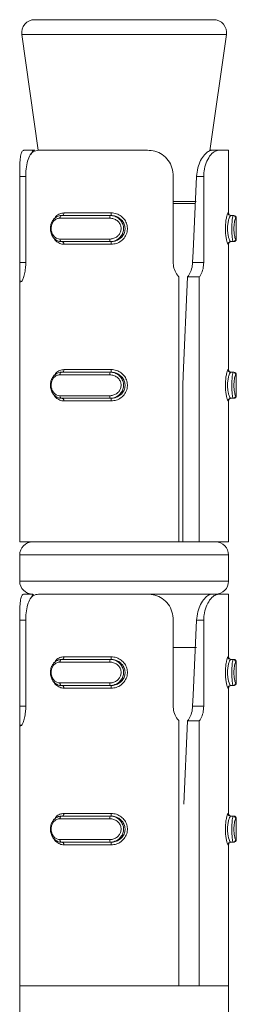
# Model space of a CAD drawing. Header units: millimetres. Extents: x -229 to 889, y -1749 to -342.
# Tile 12 of 23: x 727 to 735, y -1303 to -1266. Entities that reach past the tile are written whole.
import ezdxf

# ---------------------------------------------------------------- set-up
doc = ezdxf.new("R2010")
doc.units = ezdxf.units.MM

msp = doc.modelspace()

# ---------------------------------------------------------------- linework, layer by layer
at = {"color": 7, "linetype": 'Continuous', "lineweight": 15}
for p, q in [((727.617, -1265.737), (734.464, -1265.737)), ((727.122, -1266.308), (727.754, -1270.738)), ((734.322, -1270.764), (734.959, -1266.308)), ((727.217, -1270.737), (727.614, -1270.737)), ((727.755, -1270.737), (731.933, -1270.737)), ((734.326, -1270.737), (734.407, -1270.737)), ((734.659, -1270.737), (734.407, -1270.737)), ((734.659, -1270.737), (735.04, -1270.737)), ((735.04, -1273.137), (735.04, -1270.737)), ((727.043, -1275.032), (727.043, -1271.737)), ((727.273, -1271.737), (727.273, -1275.032)), ((732.921, -1275.032), (732.921, -1271.737)), ((734.089, -1271.737), (733.815, -1271.737)), ((734.089, -1271.737), (734.089, -1275.032)), ((730.493, -1273.337), (728.58, -1273.337)), ((728.639, -1273.237), (730.504, -1273.237)), ((728.731, -1273.137), (730.55, -1273.137)), ((730.538, -1273.237), (730.504, -1273.237)), ((735.123, -1273.237), (735.215, -1273.237)), ((735.215, -1273.237), (735.237, -1273.237)), ((735.337, -1274.137), (735.337, -1273.337)), ((728.58, -1274.137), (730.493, -1274.137)), ((730.504, -1274.237), (728.639, -1274.237)), ((730.55, -1274.337), (728.731, -1274.337)), ((730.538, -1274.237), (730.504, -1274.237)), ((735.04, -1279.137), (735.04, -1274.337)), ((735.123, -1274.237), (735.215, -1274.237)), ((735.237, -1274.237), (735.215, -1274.237)), ((734.089, -1275.032), (733.663, -1275.032)), ((727.04, -1275.457), (727.04, -1285.737)), ((733.14, -1285.737), (733.14, -1275.591)), ((733.473, -1275.591), (733.919, -1275.591)), ((733.919, -1275.591), (733.919, -1285.737)), ((730.493, -1279.337), (728.58, -1279.337)), ((728.639, -1279.237), (730.504, -1279.237)), ((728.731, -1279.137), (730.55, -1279.137)), ((730.538, -1279.237), (730.504, -1279.237)), ((735.123, -1279.237), (735.215, -1279.237)), ((735.215, -1279.237), (735.237, -1279.237)), ((735.337, -1280.137), (735.337, -1279.337)), ((733.285, -1279.737), (733.285, -1285.737)), ((728.58, -1280.137), (730.493, -1280.137)), ((730.504, -1280.237), (728.639, -1280.237)), ((730.55, -1280.337), (728.731, -1280.337)), ((730.538, -1280.237), (730.504, -1280.237)), ((735.04, -1285.737), (735.04, -1280.337)), ((735.123, -1280.237), (735.215, -1280.237)), ((735.237, -1280.237), (735.215, -1280.237)), ((727.04, -1285.737), (733.14, -1285.737)), ((733.14, -1285.737), (733.602, -1285.737)), ((733.919, -1285.737), (733.602, -1285.737)), ((733.919, -1285.737), (735.04, -1285.737)), ((727.04, -1286.237), (727.04, -1287.237)), ((735.04, -1287.237), (735.04, -1286.237)), ((727.217, -1287.737), (727.54, -1287.737)), ((727.755, -1287.737), (731.933, -1287.737)), ((734.407, -1287.737), (731.933, -1287.737)), ((734.659, -1287.737), (734.407, -1287.737)), ((734.659, -1287.737), (735.04, -1287.737)), ((735.04, -1290.137), (735.04, -1287.737)), ((727.043, -1292.032), (727.043, -1288.737)), ((727.273, -1288.737), (727.273, -1292.032)), ((732.921, -1292.032), (732.921, -1288.737)), ((734.089, -1288.737), (733.815, -1288.737)), ((734.089, -1288.737), (734.089, -1292.032)), ((732.921, -1289.777), (733.815, -1289.777)), ((730.493, -1290.337), (728.58, -1290.337)), ((728.639, -1290.237), (730.504, -1290.237)), ((728.731, -1290.137), (730.55, -1290.137)), ((730.538, -1290.237), (730.504, -1290.237)), ((735.123, -1290.237), (735.215, -1290.237)), ((735.215, -1290.237), (735.237, -1290.237)), ((735.337, -1291.137), (735.337, -1290.337)), ((728.58, -1291.137), (730.493, -1291.137)), ((730.504, -1291.237), (728.639, -1291.237)), ((730.55, -1291.337), (728.731, -1291.337)), ((730.538, -1291.237), (730.504, -1291.237)), ((735.04, -1296.137), (735.04, -1291.337)), ((735.123, -1291.237), (735.215, -1291.237)), ((735.237, -1291.237), (735.215, -1291.237)), ((734.089, -1292.032), (733.663, -1292.032)), ((727.04, -1292.457), (727.04, -1302.737)), ((733.14, -1302.737), (733.14, -1292.591)), ((733.329, -1295.774), (733.473, -1292.591)), ((733.473, -1292.591), (733.919, -1292.591)), ((733.919, -1292.591), (733.919, -1302.737)), ((730.493, -1296.337), (728.58, -1296.337)), ((728.639, -1296.237), (730.504, -1296.237)), ((728.731, -1296.137), (730.55, -1296.137)), ((730.538, -1296.237), (730.504, -1296.237)), ((735.123, -1296.237), (735.215, -1296.237)), ((735.215, -1296.237), (735.237, -1296.237)), ((735.337, -1297.137), (735.337, -1296.337)), ((728.58, -1297.137), (730.493, -1297.137)), ((730.504, -1297.237), (728.639, -1297.237)), ((730.55, -1297.337), (728.731, -1297.337)), ((730.538, -1297.237), (730.504, -1297.237)), ((735.04, -1302.737), (735.04, -1297.337)), ((735.123, -1297.237), (735.215, -1297.237)), ((735.237, -1297.237), (735.215, -1297.237)), ((727.04, -1302.737), (727.04, -1304.737)), ((727.04, -1302.737), (733.14, -1302.737)), ((727.04, -1302.737), (735.04, -1302.737)), ((733.919, -1302.737), (735.04, -1302.737)), ((735.04, -1304.737), (735.04, -1302.737))]:
    msp.add_line(p, q, dxfattribs=at)
at = {"color": 8, "linetype": 'Continuous', "lineweight": 15}
for p, q in [((734.959, -1266.308), (727.122, -1266.308)), ((727.043, -1271.737), (727.273, -1271.737)), ((732.921, -1272.702), (733.801, -1272.702)), ((733.777, -1272.773), (732.921, -1272.773)), ((735.023, -1273.137), (735.04, -1273.137)), ((735.337, -1273.337), (735.315, -1273.337)), ((735.315, -1274.137), (735.337, -1274.137)), ((735.04, -1274.337), (735.023, -1274.337)), ((727.043, -1275.032), (727.273, -1275.032)), ((735.023, -1279.137), (735.04, -1279.137)), ((735.337, -1279.337), (735.315, -1279.337)), ((735.315, -1280.137), (735.337, -1280.137)), ((735.04, -1280.337), (735.023, -1280.337)), ((735.04, -1286.237), (727.04, -1286.237)), ((727.04, -1287.237), (735.04, -1287.237)), ((727.043, -1288.737), (727.273, -1288.737)), ((735.023, -1290.137), (735.04, -1290.137)), ((735.337, -1290.337), (735.315, -1290.337)), ((735.04, -1291.337), (735.023, -1291.337)), ((735.315, -1291.137), (735.337, -1291.137)), ((727.043, -1292.032), (727.273, -1292.032)), ((735.023, -1296.137), (735.04, -1296.137)), ((735.337, -1296.337), (735.315, -1296.337)), ((735.315, -1297.137), (735.337, -1297.137)), ((735.04, -1297.337), (735.023, -1297.337))]:
    msp.add_line(p, q, dxfattribs=at)
at = {"color": 7, "linetype": 'Continuous', "lineweight": 15, "flags": 128}
for points in [[(733.663, -1275.032), (733.683, -1274.61), (733.815, -1271.737)], [(728.639, -1273.237), (728.628, -1273.239), (728.617, -1273.245), (728.606, -1273.254), (728.597, -1273.267), (728.59, -1273.282), (728.585, -1273.299), (728.581, -1273.318), (728.58, -1273.337)], [(728.731, -1273.137), (728.729, -1273.157), (728.726, -1273.176), (728.721, -1273.193), (728.714, -1273.208), (728.705, -1273.221), (728.695, -1273.23), (728.684, -1273.236), (728.673, -1273.237)], [(728.58, -1274.137), (728.581, -1274.157), (728.585, -1274.176), (728.59, -1274.193), (728.597, -1274.208), (728.606, -1274.221), (728.617, -1274.23), (728.628, -1274.236), (728.639, -1274.237)], [(728.673, -1274.237), (728.684, -1274.239), (728.695, -1274.245), (728.705, -1274.254), (728.714, -1274.267), (728.721, -1274.282), (728.726, -1274.299), (728.729, -1274.318), (728.731, -1274.337)], [(733.285, -1279.737), (733.302, -1279.361), (733.473, -1275.591)], [(728.639, -1279.237), (728.628, -1279.239), (728.617, -1279.245), (728.606, -1279.254), (728.597, -1279.267), (728.59, -1279.282), (728.585, -1279.299), (728.581, -1279.318), (728.58, -1279.337)], [(728.731, -1279.137), (728.729, -1279.157), (728.726, -1279.176), (728.721, -1279.193), (728.714, -1279.208), (728.705, -1279.221), (728.695, -1279.23), (728.684, -1279.236), (728.673, -1279.237)], [(728.58, -1280.137), (728.581, -1280.157), (728.585, -1280.176), (728.59, -1280.193), (728.597, -1280.208), (728.606, -1280.221), (728.617, -1280.23), (728.628, -1280.236), (728.639, -1280.237)], [(728.608, -1280.231), (728.609, -1280.231), (728.673, -1280.237), (728.673, -1280.237), (728.673, -1280.237)], [(728.673, -1280.237), (728.684, -1280.239), (728.695, -1280.245), (728.705, -1280.254), (728.714, -1280.267), (728.721, -1280.282), (728.726, -1280.299), (728.729, -1280.318), (728.731, -1280.337)], [(733.663, -1292.032), (733.683, -1291.61), (733.815, -1288.737)], [(728.639, -1290.237), (728.628, -1290.239), (728.617, -1290.245), (728.606, -1290.254), (728.597, -1290.267), (728.59, -1290.282), (728.585, -1290.299), (728.581, -1290.318), (728.58, -1290.337)], [(728.731, -1290.137), (728.729, -1290.157), (728.726, -1290.176), (728.721, -1290.193), (728.714, -1290.208), (728.705, -1290.221), (728.695, -1290.23), (728.684, -1290.236), (728.673, -1290.237)], [(728.58, -1291.137), (728.581, -1291.157), (728.585, -1291.176), (728.59, -1291.193), (728.597, -1291.208), (728.606, -1291.221), (728.617, -1291.23), (728.628, -1291.236), (728.639, -1291.237)], [(728.673, -1291.237), (728.684, -1291.239), (728.695, -1291.245), (728.705, -1291.254), (728.714, -1291.267), (728.721, -1291.282), (728.726, -1291.299), (728.729, -1291.318), (728.731, -1291.337)], [(728.639, -1296.237), (728.628, -1296.239), (728.617, -1296.245), (728.606, -1296.254), (728.597, -1296.267), (728.59, -1296.282), (728.585, -1296.299), (728.581, -1296.318), (728.58, -1296.337)], [(728.731, -1296.137), (728.729, -1296.157), (728.726, -1296.176), (728.721, -1296.193), (728.714, -1296.208), (728.705, -1296.221), (728.695, -1296.23), (728.684, -1296.236), (728.673, -1296.237)], [(728.58, -1297.137), (728.581, -1297.157), (728.585, -1297.176), (728.59, -1297.193), (728.597, -1297.208), (728.606, -1297.221), (728.617, -1297.23), (728.628, -1297.236), (728.639, -1297.237)], [(728.608, -1297.231), (728.609, -1297.231), (728.673, -1297.237), (728.673, -1297.237), (728.673, -1297.237)], [(728.673, -1297.237), (728.684, -1297.239), (728.695, -1297.245), (728.705, -1297.254), (728.714, -1297.267), (728.721, -1297.282), (728.726, -1297.299), (728.729, -1297.318), (728.731, -1297.337)]]:
    msp.add_lwpolyline(points, dxfattribs=at)
at = {"color": 7, "linetype": 'Continuous', "lineweight": 15}
for centre, radius, start, end in [((727.617, -1266.237), 0.5, 90, 188.1301), ((734.464, -1266.237), 0.5, 351.8699, 90), ((730.729, -1273.313), 0.237, 161.508, 185.9747), ((730.337, -1273.162), 0.214, 339.4298, 6.604), ((735.123, -1273.138), 0.0998, 179.8829, 269.869), ((735.14, -1273.137), 0.1, 180, 270), ((735.215, -1273.337), 0.0997, 359.8251, 89.8582), ((735.237, -1273.337), 0.1, 0, 90), ((730.729, -1274.162), 0.237, 174.0268, 198.4924), ((735.215, -1274.138), 0.0997, 270.1418, 0.1664), ((735.237, -1274.137), 0.1, 270, 0), ((730.337, -1274.313), 0.214, 353.396, 20.5702), ((735.123, -1274.337), 0.0998, 90.131, 180.1171), ((735.14, -1274.337), 0.1, 90, 180), ((730.73, -1279.313), 0.238, 161.5141, 185.9686), ((730.337, -1279.162), 0.214, 339.4298, 6.604), ((735.123, -1279.138), 0.0998, 179.8829, 269.869), ((735.14, -1279.137), 0.1, 180, 270), ((735.215, -1279.337), 0.0997, 359.8372, 89.846), ((735.237, -1279.337), 0.1, 0, 90), ((730.73, -1280.162), 0.238, 174.034, 198.4833), ((735.215, -1280.138), 0.0997, 270.1589, 0.1579), ((735.237, -1280.137), 0.1, 270, 0), ((730.337, -1280.313), 0.214, 353.3909, 20.5753), ((735.123, -1280.337), 0.0998, 90.1226, 180.1256), ((735.14, -1280.337), 0.1, 90, 180), ((727.54, -1286.237), 0.5, 90, 180), ((734.54, -1286.237), 0.5, 0, 90), ((727.54, -1287.237), 0.5, 180, 270), ((734.54, -1287.237), 0.5, 270, 0), ((730.73, -1290.313), 0.238, 161.5167, 185.966), ((730.337, -1290.162), 0.214, 339.4247, 6.6091), ((735.123, -1290.138), 0.0998, 179.8744, 269.8774), ((735.14, -1290.137), 0.1, 180, 270), ((735.215, -1290.337), 0.0997, 359.8421, 89.8411), ((735.237, -1290.337), 0.1, 0, 90), ((730.73, -1291.162), 0.238, 174.0314, 198.4859), ((730.337, -1291.313), 0.214, 353.396, 20.5702), ((735.123, -1291.337), 0.0998, 90.131, 180.1171), ((735.14, -1291.337), 0.1, 90, 180), ((735.215, -1291.138), 0.0997, 270.154, 0.1628), ((735.237, -1291.137), 0.1, 270, 0), ((730.73, -1296.313), 0.238, 161.5167, 185.966), ((730.337, -1296.162), 0.214, 339.4198, 6.6119), ((735.123, -1296.138), 0.0998, 179.8744, 269.886), ((735.14, -1296.137), 0.1, 180, 270), ((735.215, -1296.337), 0.0997, 359.8421, 89.8411), ((735.237, -1296.337), 0.1, 0, 90), ((730.729, -1297.162), 0.237, 174.0253, 198.492), ((735.215, -1297.138), 0.0997, 270.1418, 0.1749), ((735.237, -1297.137), 0.1, 270, 0), ((730.337, -1297.313), 0.214, 353.396, 20.5702), ((735.123, -1297.337), 0.0998, 90.131, 180.1171), ((735.14, -1297.337), 0.1, 90, 180)]:
    msp.add_arc(centre, radius, start, end, dxfattribs=at)
for points, knots in [([(727.043, -1271.737), (727.043, -1271.658), (727.043, -1271.469), (727.049, -1271.189), (727.07, -1270.943), (727.118, -1270.783), (727.175, -1270.739), (727.212, -1270.738), (727.217, -1270.737)], [0, 0, 0, 0, 0.147078, 0.351349, 0.555299, 0.760035, 0.971376, 1, 1, 1, 1]), ([(727.755, -1270.737), (727.688, -1270.748), (727.553, -1270.769), (727.408, -1270.948), (727.318, -1271.211), (727.278, -1271.489), (727.275, -1271.669), (727.273, -1271.737)], [0, 0, 0, 0, 0.227134, 0.454911, 0.667259, 0.872133, 1, 1, 1, 1]), ([(727.614, -1270.737), (727.584, -1270.742), (727.52, -1270.751), (727.492, -1270.845), (727.477, -1270.895)], [0, 0, 0, 0, 0.4711138, 1, 1, 1, 1]), ([(732.921, -1271.737), (732.911, -1271.627), (732.892, -1271.406), (732.741, -1271.112), (732.513, -1270.89), (732.231, -1270.759), (732.029, -1270.744), (731.933, -1270.737)], [0, 0, 0, 0, 0.204186, 0.408371, 0.61233, 0.818128, 1, 1, 1, 1]), ([(733.815, -1271.737), (733.826, -1271.629), (733.85, -1271.411), (733.965, -1271.119), (734.114, -1270.898), (734.274, -1270.761), (734.363, -1270.745), (734.407, -1270.737)], [0, 0, 0, 0, 0.201313, 0.402865, 0.601693, 0.799278, 1, 1, 1, 1]), ([(734.659, -1270.737), (734.604, -1270.748), (734.493, -1270.769), (734.314, -1270.948), (734.173, -1271.211), (734.099, -1271.489), (734.092, -1271.669), (734.089, -1271.737)], [0, 0, 0, 0, 0.227112, 0.454904, 0.667255, 0.872132, 1, 1, 1, 1]), ([(728.639, -1274.237), (728.639, -1274.237), (728.597, -1274.237), (728.486, -1274.217), (728.362, -1274.128), (728.267, -1273.992), (728.219, -1273.829), (728.217, -1273.662), (728.258, -1273.508), (728.336, -1273.377), (728.451, -1273.28), (728.554, -1273.242), (728.625, -1273.237), (728.639, -1273.237), (728.639, -1273.237)], [0, 0, 0, 0, 0.000027, 0.11222, 0.224485, 0.337091, 0.445587, 0.547545, 0.646167, 0.746792, 0.852436, 0.963251, 0.999973, 1, 1, 1, 1]), ([(728.58, -1273.337), (728.567, -1273.338), (728.515, -1273.34), (728.429, -1273.371), (728.339, -1273.448), (728.276, -1273.553), (728.244, -1273.677), (728.245, -1273.811), (728.284, -1273.942), (728.359, -1274.05), (728.461, -1274.123), (728.54, -1274.133), (728.58, -1274.137)], [0, 0, 0, 0, 0.037295, 0.149837, 0.256296, 0.356432, 0.45345, 0.553208, 0.660001, 0.772415, 0.885921, 1, 1, 1, 1]), ([(730.493, -1274.137), (730.509, -1274.137), (730.574, -1274.135), (730.683, -1274.104), (730.8, -1274.027), (730.883, -1273.922), (730.926, -1273.798), (730.925, -1273.664), (730.873, -1273.533), (730.773, -1273.425), (730.641, -1273.352), (730.543, -1273.342), (730.493, -1273.337)], [0, 0, 0, 0, 0.037271, 0.14983, 0.256281, 0.356424, 0.453445, 0.553206, 0.660005, 0.772419, 0.885914, 1, 1, 1, 1]), ([(730.504, -1273.237), (730.504, -1273.237), (730.557, -1273.237), (730.684, -1273.258), (730.838, -1273.347), (730.957, -1273.483), (731.019, -1273.646), (731.02, -1273.813), (730.969, -1273.967), (730.871, -1274.098), (730.73, -1274.195), (730.603, -1274.233), (730.522, -1274.237), (730.504, -1274.237), (730.504, -1274.237)], [0, 0, 0, 0, 0.000042, 0.112206, 0.224484, 0.337107, 0.445587, 0.547546, 0.646167, 0.74679, 0.852427, 0.963245, 0.999958, 1, 1, 1, 1]), ([(730.538, -1274.237), (730.538, -1274.237), (730.587, -1274.237), (730.712, -1274.22), (730.869, -1274.141), (731.001, -1274.01), (731.074, -1273.848), (731.083, -1273.679), (731.034, -1273.525), (730.936, -1273.392), (730.794, -1273.29), (730.656, -1273.244), (730.563, -1273.237), (730.538, -1273.237), (730.538, -1273.237)], [0, 0, 0, 0, 0.000041, 0.101143, 0.213604, 0.327139, 0.43587, 0.536193, 0.632071, 0.730789, 0.836853, 0.9493, 0.999959, 1, 1, 1, 1]), ([(730.55, -1273.137), (730.582, -1273.139), (730.683, -1273.144), (730.846, -1273.201), (731.007, -1273.323), (731.118, -1273.483), (731.174, -1273.668), (731.164, -1273.869), (731.081, -1274.064), (730.932, -1274.22), (730.746, -1274.319), (730.613, -1274.332), (730.55, -1274.337)], [0, 0, 0, 0, 0.0499664, 0.1607241, 0.2659683, 0.3652557, 0.4629704, 0.5656617, 0.6760167, 0.789416, 0.9004704, 1, 1, 1, 1]), ([(735.023, -1274.337), (735.02, -1274.336), (735.01, -1274.331), (734.986, -1274.274), (734.956, -1274.152), (734.931, -1273.992), (734.918, -1273.807), (734.92, -1273.606), (734.94, -1273.411), (734.971, -1273.255), (735.002, -1273.156), (735.017, -1273.143), (735.023, -1273.137)], [0, 0, 0, 0, 0.049974, 0.160725, 0.265975, 0.365261, 0.462974, 0.565665, 0.676018, 0.789421, 0.900461, 1, 1, 1, 1]), ([(735.123, -1273.237), (735.123, -1273.237), (735.123, -1273.237), (735.092, -1273.255), (735.061, -1273.334), (735.024, -1273.465), (735.002, -1273.627), (734.999, -1273.796), (735.014, -1273.95), (735.042, -1274.083), (735.079, -1274.185), (735.102, -1274.231), (735.123, -1274.237), (735.123, -1274.237), (735.123, -1274.237)], [0, 0, 0, 0, 0.000037, 0.101139, 0.213611, 0.327132, 0.435868, 0.53619, 0.63208, 0.730785, 0.836852, 0.949311, 0.999963, 1, 1, 1, 1]), ([(735.215, -1274.237), (735.215, -1274.237), (735.215, -1274.237), (735.202, -1274.217), (735.188, -1274.128), (735.173, -1273.992), (735.164, -1273.829), (735.164, -1273.662), (735.171, -1273.508), (735.184, -1273.377), (735.199, -1273.28), (735.208, -1273.242), (735.215, -1273.237), (735.215, -1273.237), (735.215, -1273.237)], [0, 0, 0, 0, 0.000038, 0.112211, 0.224482, 0.337099, 0.445588, 0.547545, 0.646168, 0.746788, 0.852424, 0.96325, 0.999962, 1, 1, 1, 1]), ([(735.315, -1273.337), (735.313, -1273.338), (735.306, -1273.34), (735.291, -1273.371), (735.271, -1273.448), (735.255, -1273.553), (735.246, -1273.677), (735.246, -1273.811), (735.257, -1273.942), (735.276, -1274.05), (735.297, -1274.123), (735.309, -1274.133), (735.315, -1274.137)], [0, 0, 0, 0, 0.037296, 0.149822, 0.256287, 0.356431, 0.453444, 0.553202, 0.659994, 0.77242, 0.885903, 1, 1, 1, 1]), ([(727.273, -1275.032), (727.272, -1275.085), (727.269, -1275.22), (727.24, -1275.427), (727.191, -1275.62), (727.135, -1275.748), (727.087, -1275.796), (727.056, -1275.758), (727.041, -1275.64), (727.039, -1275.455), (727.042, -1275.241), (727.042, -1275.094), (727.043, -1275.032)], [0, 0, 0, 0, 0.067543, 0.172848, 0.279381, 0.387326, 0.49468, 0.600412, 0.705955, 0.813028, 0.921035, 1, 1, 1, 1]), ([(733.14, -1275.591), (733.133, -1275.584), (733.074, -1275.52), (732.98, -1275.372), (732.926, -1275.177), (732.922, -1275.062), (732.921, -1275.032)], [0, 0, 0, 0, 0.050285, 0.452079, 0.854494, 1, 1, 1, 1]), ([(733.473, -1275.591), (733.514, -1275.529), (733.596, -1275.406), (733.65, -1275.2), (733.66, -1275.074), (733.663, -1275.032)], [0, 0, 0, 0, 0.397359, 0.79541, 1, 1, 1, 1]), ([(734.089, -1275.032), (734.083, -1275.115), (734.073, -1275.282), (734.002, -1275.471), (733.94, -1275.56), (733.919, -1275.591)], [0, 0, 0, 0, 0.395917, 0.791669, 1, 1, 1, 1]), ([(728.639, -1280.237), (728.639, -1280.237), (728.597, -1280.237), (728.486, -1280.217), (728.362, -1280.128), (728.267, -1279.992), (728.219, -1279.829), (728.217, -1279.662), (728.258, -1279.508), (728.336, -1279.377), (728.451, -1279.28), (728.554, -1279.242), (728.625, -1279.237), (728.639, -1279.237), (728.639, -1279.237)], [0, 0, 0, 0, 0.000027, 0.112221, 0.224481, 0.337095, 0.44559, 0.54754, 0.64617, 0.746795, 0.852434, 0.963251, 0.999973, 1, 1, 1, 1]), ([(728.58, -1279.337), (728.567, -1279.338), (728.515, -1279.34), (728.429, -1279.371), (728.339, -1279.448), (728.276, -1279.553), (728.244, -1279.677), (728.245, -1279.811), (728.284, -1279.942), (728.359, -1280.05), (728.461, -1280.123), (728.54, -1280.133), (728.58, -1280.137)], [0, 0, 0, 0, 0.037295, 0.149838, 0.256303, 0.35643, 0.453448, 0.553218, 0.66, 0.772414, 0.885921, 1, 1, 1, 1]), ([(730.493, -1280.137), (730.509, -1280.137), (730.574, -1280.135), (730.683, -1280.104), (730.8, -1280.027), (730.883, -1279.922), (730.926, -1279.798), (730.925, -1279.664), (730.873, -1279.533), (730.773, -1279.425), (730.641, -1279.352), (730.543, -1279.342), (730.493, -1279.337)], [0, 0, 0, 0, 0.037271, 0.14983, 0.256281, 0.356425, 0.453446, 0.553207, 0.659996, 0.772419, 0.885913, 1, 1, 1, 1]), ([(730.504, -1279.237), (730.504, -1279.237), (730.557, -1279.237), (730.684, -1279.258), (730.838, -1279.347), (730.957, -1279.483), (731.019, -1279.646), (731.02, -1279.813), (730.969, -1279.967), (730.871, -1280.098), (730.73, -1280.195), (730.603, -1280.233), (730.522, -1280.237), (730.504, -1280.237), (730.504, -1280.237)], [0, 0, 0, 0, 0.000042, 0.112208, 0.224481, 0.337104, 0.445585, 0.547544, 0.646166, 0.746788, 0.852426, 0.963245, 0.999958, 1, 1, 1, 1]), ([(730.538, -1280.237), (730.538, -1280.237), (730.587, -1280.237), (730.712, -1280.22), (730.869, -1280.141), (731.001, -1280.01), (731.074, -1279.848), (731.083, -1279.679), (731.034, -1279.525), (730.936, -1279.392), (730.794, -1279.29), (730.656, -1279.244), (730.563, -1279.237), (730.538, -1279.237), (730.538, -1279.237)], [0, 0, 0, 0, 0.0000411, 0.1011419, 0.2136071, 0.3271344, 0.4358731, 0.5361954, 0.6320736, 0.7307906, 0.8368541, 0.9493007, 0.9999589, 1, 1, 1, 1]), ([(730.55, -1279.137), (730.582, -1279.139), (730.683, -1279.144), (730.846, -1279.201), (731.007, -1279.323), (731.118, -1279.483), (731.174, -1279.668), (731.164, -1279.869), (731.081, -1280.064), (730.932, -1280.22), (730.746, -1280.319), (730.613, -1280.332), (730.55, -1280.337)], [0, 0, 0, 0, 0.0499663, 0.1607238, 0.2659678, 0.3652551, 0.4629696, 0.5656685, 0.6760161, 0.7894152, 0.9004694, 1, 1, 1, 1]), ([(735.023, -1280.337), (735.02, -1280.336), (735.01, -1280.331), (734.986, -1280.274), (734.956, -1280.152), (734.931, -1279.992), (734.918, -1279.807), (734.92, -1279.606), (734.94, -1279.411), (734.971, -1279.255), (735.002, -1279.156), (735.017, -1279.143), (735.023, -1279.137)], [0, 0, 0, 0, 0.049975, 0.160726, 0.265977, 0.365256, 0.46297, 0.565669, 0.676021, 0.78942, 0.900459, 1, 1, 1, 1]), ([(735.123, -1279.237), (735.123, -1279.237), (735.123, -1279.237), (735.092, -1279.255), (735.061, -1279.334), (735.024, -1279.465), (735.002, -1279.627), (734.999, -1279.796), (735.014, -1279.95), (735.042, -1280.083), (735.079, -1280.185), (735.102, -1280.231), (735.123, -1280.237), (735.123, -1280.237), (735.123, -1280.237)], [0, 0, 0, 0, 0.000037, 0.101139, 0.21361, 0.327131, 0.435875, 0.536188, 0.632077, 0.730782, 0.836855, 0.949311, 0.999963, 1, 1, 1, 1]), ([(735.215, -1280.237), (735.215, -1280.237), (735.215, -1280.237), (735.202, -1280.217), (735.188, -1280.128), (735.173, -1279.992), (735.164, -1279.829), (735.164, -1279.662), (735.171, -1279.508), (735.184, -1279.377), (735.199, -1279.28), (735.208, -1279.242), (735.215, -1279.237), (735.215, -1279.237), (735.215, -1279.237)], [0, 0, 0, 0, 0.000038, 0.112212, 0.224479, 0.337103, 0.445591, 0.54754, 0.646171, 0.74679, 0.852422, 0.96325, 0.999962, 1, 1, 1, 1]), ([(735.315, -1279.337), (735.313, -1279.338), (735.306, -1279.34), (735.291, -1279.371), (735.271, -1279.448), (735.255, -1279.553), (735.246, -1279.677), (735.246, -1279.811), (735.257, -1279.942), (735.276, -1280.05), (735.297, -1280.123), (735.309, -1280.133), (735.315, -1280.137)], [0, 0, 0, 0, 0.037296, 0.149822, 0.256294, 0.356429, 0.453442, 0.553211, 0.659993, 0.77242, 0.885903, 1, 1, 1, 1]), ([(727.043, -1288.737), (727.043, -1288.658), (727.043, -1288.469), (727.049, -1288.189), (727.07, -1287.943), (727.118, -1287.783), (727.175, -1287.739), (727.212, -1287.738), (727.217, -1287.737)], [0, 0, 0, 0, 0.147077, 0.351357, 0.555298, 0.760034, 0.971376, 1, 1, 1, 1]), ([(727.755, -1287.737), (727.688, -1287.748), (727.553, -1287.769), (727.408, -1287.948), (727.318, -1288.211), (727.278, -1288.489), (727.275, -1288.669), (727.273, -1288.737)], [0, 0, 0, 0, 0.227133, 0.45491, 0.667251, 0.872124, 1, 1, 1, 1]), ([(727.577, -1287.752), (727.561, -1287.755), (727.512, -1287.766), (727.491, -1287.843), (727.477, -1287.895)], [0, 0, 0, 0, 0.328509, 1, 1, 1, 1]), ([(732.921, -1288.737), (732.911, -1288.627), (732.892, -1288.406), (732.741, -1288.112), (732.513, -1287.89), (732.231, -1287.759), (732.029, -1287.744), (731.933, -1287.737)], [0, 0, 0, 0, 0.204186, 0.408371, 0.61233, 0.818128, 1, 1, 1, 1]), ([(733.815, -1288.737), (733.826, -1288.629), (733.85, -1288.411), (733.965, -1288.119), (734.114, -1287.898), (734.274, -1287.761), (734.363, -1287.745), (734.407, -1287.737)], [0, 0, 0, 0, 0.201313, 0.402865, 0.601693, 0.799278, 1, 1, 1, 1]), ([(734.659, -1287.737), (734.604, -1287.748), (734.493, -1287.769), (734.314, -1287.948), (734.173, -1288.211), (734.099, -1288.489), (734.092, -1288.669), (734.089, -1288.737)], [0, 0, 0, 0, 0.2271117, 0.4549026, 0.667247, 0.8721229, 1, 1, 1, 1]), ([(728.639, -1291.237), (728.639, -1291.237), (728.597, -1291.237), (728.486, -1291.217), (728.362, -1291.128), (728.267, -1290.992), (728.219, -1290.829), (728.217, -1290.662), (728.258, -1290.508), (728.336, -1290.377), (728.451, -1290.28), (728.554, -1290.242), (728.625, -1290.237), (728.639, -1290.237), (728.639, -1290.237)], [0, 0, 0, 0, 0.000027, 0.112221, 0.224482, 0.337096, 0.445583, 0.547542, 0.646164, 0.746789, 0.852434, 0.963251, 0.999973, 1, 1, 1, 1]), ([(728.58, -1290.337), (728.567, -1290.338), (728.515, -1290.34), (728.429, -1290.371), (728.339, -1290.448), (728.276, -1290.553), (728.244, -1290.677), (728.245, -1290.811), (728.284, -1290.942), (728.359, -1291.05), (728.461, -1291.123), (728.54, -1291.133), (728.58, -1291.137)], [0, 0, 0, 0, 0.037296, 0.149839, 0.256298, 0.356425, 0.453454, 0.553214, 0.659995, 0.77241, 0.885922, 1, 1, 1, 1]), ([(730.493, -1291.137), (730.509, -1291.137), (730.574, -1291.135), (730.683, -1291.104), (730.8, -1291.027), (730.883, -1290.922), (730.926, -1290.798), (730.925, -1290.664), (730.873, -1290.533), (730.773, -1290.425), (730.641, -1290.352), (730.543, -1290.342), (730.493, -1290.337)], [0, 0, 0, 0, 0.03727, 0.149832, 0.256284, 0.356418, 0.453438, 0.553211, 0.66, 0.772423, 0.885912, 1, 1, 1, 1]), ([(730.504, -1290.237), (730.504, -1290.237), (730.557, -1290.237), (730.684, -1290.258), (730.838, -1290.347), (730.957, -1290.483), (731.019, -1290.646), (731.02, -1290.813), (730.969, -1290.967), (730.871, -1291.098), (730.73, -1291.195), (730.603, -1291.233), (730.522, -1291.237), (730.504, -1291.237), (730.504, -1291.237)], [0, 0, 0, 0, 0.000042, 0.112207, 0.22448, 0.337103, 0.445593, 0.547542, 0.646172, 0.746795, 0.852426, 0.963245, 0.999958, 1, 1, 1, 1]), ([(730.538, -1291.237), (730.538, -1291.237), (730.587, -1291.237), (730.712, -1291.22), (730.869, -1291.141), (731.001, -1291.01), (731.074, -1290.848), (731.083, -1290.679), (731.034, -1290.524), (730.936, -1290.392), (730.794, -1290.29), (730.656, -1290.244), (730.563, -1290.237), (730.538, -1290.237), (730.538, -1290.237)], [0, 0, 0, 0, 0.000041, 0.101142, 0.213603, 0.327137, 0.435876, 0.536189, 0.632076, 0.730785, 0.836854, 0.949301, 0.999959, 1, 1, 1, 1]), ([(730.55, -1290.137), (730.582, -1290.139), (730.683, -1290.144), (730.846, -1290.201), (731.007, -1290.323), (731.118, -1290.483), (731.174, -1290.668), (731.164, -1290.869), (731.081, -1291.064), (730.932, -1291.22), (730.746, -1291.319), (730.613, -1291.332), (730.55, -1291.337)], [0, 0, 0, 0, 0.049967, 0.160722, 0.265971, 0.365252, 0.462967, 0.565666, 0.676021, 0.789415, 0.900469, 1, 1, 1, 1]), ([(735.023, -1291.337), (735.02, -1291.336), (735.01, -1291.331), (734.986, -1291.274), (734.956, -1291.152), (734.931, -1290.992), (734.918, -1290.807), (734.92, -1290.606), (734.94, -1290.411), (734.971, -1290.255), (735.002, -1290.156), (735.017, -1290.143), (735.023, -1290.137)], [0, 0, 0, 0, 0.0499743, 0.160728, 0.2659732, 0.3652588, 0.4629722, 0.565671, 0.6760162, 0.7894201, 0.9004594, 1, 1, 1, 1]), ([(735.123, -1290.237), (735.123, -1290.237), (735.123, -1290.237), (735.092, -1290.255), (735.061, -1290.334), (735.024, -1290.465), (735.002, -1290.627), (734.999, -1290.796), (735.014, -1290.95), (735.042, -1291.083), (735.079, -1291.185), (735.102, -1291.231), (735.123, -1291.237), (735.123, -1291.237), (735.123, -1291.237)], [0, 0, 0, 0, 0.000037, 0.101139, 0.213614, 0.327129, 0.435873, 0.536186, 0.632075, 0.730787, 0.836855, 0.94931, 0.999963, 1, 1, 1, 1]), ([(735.215, -1291.237), (735.215, -1291.237), (735.215, -1291.237), (735.202, -1291.217), (735.188, -1291.128), (735.173, -1290.992), (735.164, -1290.829), (735.164, -1290.662), (735.171, -1290.508), (735.184, -1290.377), (735.199, -1290.28), (735.208, -1290.242), (735.215, -1290.237), (735.215, -1290.237), (735.215, -1290.237)], [0, 0, 0, 0, 0.000038, 0.112212, 0.224479, 0.337104, 0.445584, 0.547542, 0.646165, 0.746784, 0.852421, 0.96325, 0.999962, 1, 1, 1, 1]), ([(735.315, -1290.337), (735.313, -1290.338), (735.306, -1290.34), (735.291, -1290.371), (735.271, -1290.448), (735.255, -1290.553), (735.246, -1290.677), (735.246, -1290.811), (735.257, -1290.942), (735.276, -1291.05), (735.297, -1291.123), (735.309, -1291.133), (735.315, -1291.137)], [0, 0, 0, 0, 0.037296, 0.149823, 0.256288, 0.356424, 0.453449, 0.553207, 0.659989, 0.772416, 0.885904, 1, 1, 1, 1]), ([(727.273, -1292.032), (727.272, -1292.085), (727.269, -1292.22), (727.24, -1292.427), (727.191, -1292.62), (727.135, -1292.748), (727.087, -1292.796), (727.056, -1292.758), (727.041, -1292.64), (727.039, -1292.455), (727.042, -1292.241), (727.042, -1292.094), (727.043, -1292.032)], [0, 0, 0, 0, 0.067549, 0.172852, 0.279385, 0.387326, 0.494679, 0.600411, 0.705952, 0.813024, 0.921036, 1, 1, 1, 1]), ([(733.14, -1292.591), (733.133, -1292.584), (733.074, -1292.52), (732.98, -1292.372), (732.926, -1292.177), (732.922, -1292.062), (732.921, -1292.032)], [0, 0, 0, 0, 0.050285, 0.452079, 0.854471, 1, 1, 1, 1]), ([(733.473, -1292.591), (733.514, -1292.529), (733.596, -1292.406), (733.65, -1292.2), (733.66, -1292.074), (733.663, -1292.032)], [0, 0, 0, 0, 0.397338, 0.795388, 1, 1, 1, 1]), ([(734.089, -1292.032), (734.083, -1292.115), (734.073, -1292.282), (734.002, -1292.471), (733.94, -1292.56), (733.919, -1292.591)], [0, 0, 0, 0, 0.395938, 0.791688, 1, 1, 1, 1]), ([(728.639, -1297.237), (728.639, -1297.237), (728.597, -1297.237), (728.486, -1297.217), (728.362, -1297.128), (728.267, -1296.992), (728.219, -1296.829), (728.217, -1296.662), (728.258, -1296.508), (728.336, -1296.377), (728.451, -1296.28), (728.554, -1296.242), (728.625, -1296.237), (728.639, -1296.237), (728.639, -1296.237)], [0, 0, 0, 0, 0.000027, 0.11222, 0.224484, 0.337098, 0.445585, 0.547543, 0.646165, 0.746789, 0.852434, 0.963251, 0.999973, 1, 1, 1, 1]), ([(728.58, -1296.337), (728.567, -1296.338), (728.515, -1296.34), (728.429, -1296.371), (728.339, -1296.448), (728.276, -1296.553), (728.244, -1296.677), (728.245, -1296.811), (728.284, -1296.942), (728.359, -1297.05), (728.461, -1297.123), (728.54, -1297.133), (728.58, -1297.137)], [0, 0, 0, 0, 0.037296, 0.149839, 0.256298, 0.356434, 0.453452, 0.553211, 0.660004, 0.77241, 0.885922, 1, 1, 1, 1]), ([(730.493, -1297.137), (730.509, -1297.137), (730.574, -1297.135), (730.683, -1297.104), (730.8, -1297.027), (730.883, -1296.922), (730.926, -1296.798), (730.925, -1296.664), (730.873, -1296.533), (730.773, -1296.425), (730.641, -1296.352), (730.543, -1296.342), (730.493, -1296.337)], [0, 0, 0, 0, 0.0372699, 0.1498284, 0.2562792, 0.356422, 0.4534421, 0.5532027, 0.660002, 0.772424, 0.8859123, 1, 1, 1, 1]), ([(730.504, -1296.237), (730.504, -1296.237), (730.557, -1296.237), (730.684, -1296.258), (730.838, -1296.347), (730.957, -1296.483), (731.019, -1296.646), (731.02, -1296.813), (730.969, -1296.967), (730.871, -1297.098), (730.73, -1297.195), (730.603, -1297.233), (730.522, -1297.237), (730.504, -1297.237), (730.504, -1297.237)], [0, 0, 0, 0, 0.000042, 0.1122072, 0.2244848, 0.3371006, 0.4455898, 0.5475484, 0.6461697, 0.746792, 0.8524288, 0.9632448, 0.999958, 1, 1, 1, 1]), ([(730.538, -1297.237), (730.538, -1297.237), (730.587, -1297.237), (730.712, -1297.22), (730.869, -1297.141), (731.001, -1297.01), (731.074, -1296.848), (731.083, -1296.679), (731.034, -1296.524), (730.936, -1296.392), (730.794, -1296.29), (730.656, -1296.244), (730.563, -1296.237), (730.538, -1296.237), (730.538, -1296.237)], [0, 0, 0, 0, 0.000041, 0.101142, 0.213603, 0.327137, 0.435868, 0.53619, 0.632078, 0.730787, 0.836851, 0.949301, 0.999959, 1, 1, 1, 1]), ([(730.55, -1296.137), (730.582, -1296.139), (730.683, -1296.144), (730.846, -1296.201), (731.007, -1296.323), (731.118, -1296.483), (731.174, -1296.668), (731.164, -1296.869), (731.081, -1297.064), (730.932, -1297.22), (730.746, -1297.319), (730.613, -1297.332), (730.55, -1297.337)], [0, 0, 0, 0, 0.049966, 0.160721, 0.26597, 0.365257, 0.462972, 0.565663, 0.676017, 0.789416, 0.900471, 1, 1, 1, 1]), ([(735.023, -1297.337), (735.02, -1297.336), (735.01, -1297.331), (734.986, -1297.274), (734.956, -1297.152), (734.931, -1296.992), (734.918, -1296.807), (734.92, -1296.606), (734.94, -1296.411), (734.971, -1296.255), (735.002, -1296.156), (735.017, -1296.143), (735.023, -1296.137)], [0, 0, 0, 0, 0.049974, 0.160728, 0.265973, 0.365259, 0.462973, 0.565672, 0.676017, 0.789421, 0.90046, 1, 1, 1, 1]), ([(735.123, -1296.237), (735.123, -1296.237), (735.123, -1296.237), (735.092, -1296.255), (735.061, -1296.334), (735.024, -1296.465), (735.002, -1296.627), (734.999, -1296.796), (735.014, -1296.95), (735.042, -1297.083), (735.079, -1297.185), (735.102, -1297.231), (735.123, -1297.237), (735.123, -1297.237), (735.123, -1297.237)], [0, 0, 0, 0, 0.000037, 0.101139, 0.213615, 0.327136, 0.435871, 0.536194, 0.632074, 0.730787, 0.836855, 0.94931, 0.999963, 1, 1, 1, 1]), ([(735.215, -1297.237), (735.215, -1297.237), (735.215, -1297.237), (735.202, -1297.217), (735.188, -1297.128), (735.173, -1296.992), (735.164, -1296.829), (735.164, -1296.662), (735.171, -1296.508), (735.184, -1296.377), (735.199, -1296.28), (735.208, -1296.242), (735.215, -1296.237), (735.215, -1296.237), (735.215, -1296.237)], [0, 0, 0, 0, 0.000038, 0.112211, 0.224482, 0.337106, 0.445586, 0.547543, 0.646166, 0.746785, 0.852422, 0.96325, 0.999962, 1, 1, 1, 1]), ([(735.315, -1296.337), (735.313, -1296.338), (735.306, -1296.34), (735.291, -1296.371), (735.271, -1296.448), (735.255, -1296.553), (735.246, -1296.677), (735.246, -1296.811), (735.257, -1296.942), (735.276, -1297.05), (735.297, -1297.123), (735.309, -1297.133), (735.315, -1297.137)], [0, 0, 0, 0, 0.037296, 0.149823, 0.256288, 0.356433, 0.453447, 0.553205, 0.659997, 0.772416, 0.885904, 1, 1, 1, 1])]:
    msp.add_open_spline(points, degree=3, knots=knots, dxfattribs=at)
at = {"color": 8, "linetype": 'Continuous', "lineweight": 15}
for points, knots in [([(728.365, -1273.363), (728.387, -1273.328), (728.443, -1273.239), (728.572, -1273.157), (728.68, -1273.144), (728.731, -1273.137)], [0, 0, 0, 0, 0.255828, 0.648239, 1, 1, 1, 1]), ([(728.731, -1274.337), (728.705, -1274.336), (728.622, -1274.331), (728.496, -1274.272), (728.397, -1274.187), (728.364, -1274.12), (728.359, -1274.108)], [0, 0, 0, 0, 0.173902, 0.55945, 0.925808, 1, 1, 1, 1]), ([(728.365, -1279.363), (728.387, -1279.328), (728.443, -1279.239), (728.572, -1279.157), (728.68, -1279.144), (728.731, -1279.137)], [0, 0, 0, 0, 0.255812, 0.648229, 1, 1, 1, 1]), ([(728.731, -1280.337), (728.705, -1280.336), (728.622, -1280.331), (728.496, -1280.272), (728.397, -1280.187), (728.364, -1280.12), (728.359, -1280.108)], [0, 0, 0, 0, 0.173904, 0.559451, 0.925808, 1, 1, 1, 1]), ([(728.365, -1290.363), (728.387, -1290.328), (728.443, -1290.239), (728.572, -1290.157), (728.68, -1290.144), (728.731, -1290.137)], [0, 0, 0, 0, 0.255827, 0.648237, 1, 1, 1, 1]), ([(728.731, -1291.337), (728.705, -1291.336), (728.622, -1291.331), (728.496, -1291.272), (728.397, -1291.187), (728.364, -1291.12), (728.359, -1291.108)], [0, 0, 0, 0, 0.173903, 0.559463, 0.925807, 1, 1, 1, 1]), ([(728.365, -1296.363), (728.387, -1296.328), (728.443, -1296.239), (728.572, -1296.157), (728.68, -1296.144), (728.731, -1296.137)], [0, 0, 0, 0, 0.255828, 0.648239, 1, 1, 1, 1]), ([(728.731, -1297.337), (728.705, -1297.336), (728.622, -1297.331), (728.496, -1297.272), (728.397, -1297.187), (728.364, -1297.12), (728.359, -1297.108)], [0, 0, 0, 0, 0.173903, 0.559463, 0.925807, 1, 1, 1, 1])]:
    msp.add_open_spline(points, degree=3, knots=knots, dxfattribs=at)

doc.saveas('drawing.dxf')
